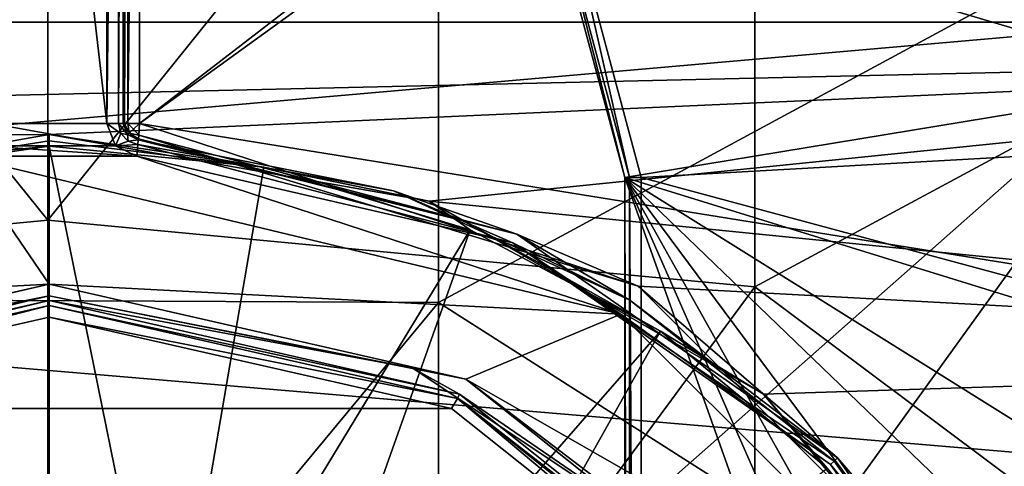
# Model space of a CAD drawing. Extents: x -252 to 252, y -10 to 685.
# Tile 50 of 256: x -0.18 to 5.81, y 86.24 to 88.96. Entities that reach past the tile are written whole.
import ezdxf

# ---------------------------------------------------------------- set-up
doc = ezdxf.new("R2010")
doc.units = 0
doc.header["$LTSCALE"] = 65.369103
for name, color, linetype in [('108', 7, 'CONTINUOUS'), ('109', 7, 'CONTINUOUS'), ('110', 7, 'CONTINUOUS'), ('112', 7, 'CONTINUOUS'), ('115', 7, 'CONTINUOUS'), ('155', 7, 'CONTINUOUS'), ('162', 7, 'CONTINUOUS'), ('172', 7, 'CONTINUOUS'), ('173', 7, 'CONTINUOUS'), ('174', 7, 'CONTINUOUS'), ('197', 7, 'CONTINUOUS'), ('198', 7, 'CONTINUOUS'), ('199', 7, 'CONTINUOUS'), ('2525', 7, 'CONTINUOUS'), ('2537', 7, 'CONTINUOUS'), ('2538', 7, 'CONTINUOUS'), ('263', 7, 'CONTINUOUS'), ('264', 7, 'CONTINUOUS'), ('265', 7, 'CONTINUOUS'), ('266', 7, 'CONTINUOUS'), ('3398', 7, 'CONTINUOUS'), ('3399', 7, 'CONTINUOUS'), ('3404', 7, 'CONTINUOUS'), ('3501', 7, 'CONTINUOUS'), ('3507', 7, 'CONTINUOUS'), ('3512', 7, 'CONTINUOUS'), ('3514', 7, 'CONTINUOUS'), ('3539', 7, 'CONTINUOUS'), ('3540', 7, 'CONTINUOUS'), ('58', 7, 'CONTINUOUS'), ('61', 7, 'CONTINUOUS'), ('82', 7, 'CONTINUOUS'), ('86', 7, 'CONTINUOUS')]:
    doc.layers.add(name, color=color, linetype=linetype)

msp = doc.modelspace()

# ---------------------------------------------------------------- linework, layer by layer
at = {"layer": '108', "color": 7, "linetype": 'CONTINUOUS'}
for points in [[(0.35, 94.4, -15), (0.35, 88.3279, -15), (-0.35, 94.4, -15), (0.35, 94.4, -15)], [(-0.35, 94.4, -15), (0.35, 88.3279, -15), (-0.35, 88.3279, -15), (-0.35, 94.4, -15)], [(-0.35, 88.3279, -15), (0.4032, 88.192, -15), (-0.4029, 88.1924, -15), (-0.35, 88.3279, -15)], [(0.35, 88.3279, -15), (0.4032, 88.192, -15), (-0.35, 88.3279, -15), (0.35, 88.3279, -15)], [(-0.4029, 88.1924, -15), (0.5339, 88.1285, -15), (-0.5339, 88.1285, -15), (-0.4029, 88.1924, -15)], [(0.4032, 88.192, -15), (0.5339, 88.1285, -15), (-0.4029, 88.1924, -15), (0.4032, 88.192, -15)], [(-3.4774, 87.1682, -15), (-0.5339, 88.1285, -15), (0, 87.35, -15), (-3.4774, 87.1682, -15)], [(0.5339, 88.1285, -15), (3.4773, 87.1682, -15), (-0.5339, 88.1285, -15), (0.5339, 88.1285, -15)], [(-0.5339, 88.1285, -15), (3.4773, 87.1682, -15), (0, 87.35, -15), (-0.5339, 88.1285, -15)], [(-3.4774, 87.1682, -15), (0, 87.35, -15), (-2.5334, 86.7729, -15), (-3.4774, 87.1682, -15)], [(0, 87.35, -15), (3.4773, 87.1682, -15), (2.5333, 86.7729, -15), (0, 87.35, -15)], [(3.4773, 87.1682, -15), (5.6676, 84.9785, -15), (2.5333, 86.7729, -15), (3.4773, 87.1682, -15)], [(2.5333, 86.7729, -15), (5.6676, 84.9785, -15), (4.5718, 85.1494, -15), (2.5333, 86.7729, -15)]]:
    msp.add_3dface(points, dxfattribs=at)
at = {"layer": '109', "color": 7, "linetype": 'CONTINUOUS'}
for points in [[(0, 87.25, -11.1), (2.4948, 86.6806, -14.9), (2.4948, 86.6806, -11.1), (0, 87.25, -11.1)], [(0, 87.25, -14.9), (2.4948, 86.6806, -14.9), (0, 87.25, -11.1), (0, 87.25, -14.9)], [(2.4948, 86.6806, -11.1), (4.4955, 85.0851, -14.9), (4.4955, 85.0851, -11.1), (2.4948, 86.6806, -11.1)], [(2.4948, 86.6806, -14.9), (4.4955, 85.0851, -14.9), (2.4948, 86.6806, -11.1), (2.4948, 86.6806, -14.9)]]:
    msp.add_3dface(points, dxfattribs=at)
at = {"layer": '110', "color": 7, "linetype": 'CONTINUOUS'}
for points in [[(0, 87.25, -14.9), (0, 87.25, -11.1), (-2.4948, 86.6806, -11.1), (0, 87.25, -14.9)], [(-2.4948, 86.6806, -14.9), (0, 87.25, -14.9), (-2.4948, 86.6806, -11.1), (-2.4948, 86.6806, -14.9)]]:
    msp.add_3dface(points, dxfattribs=at)
at = {"layer": '112', "color": 7, "linetype": 'CONTINUOUS'}
for points in [[(2.0937, 87.9171, -14.9), (0.542, 88.2282, -14.9), (2.0937, 87.9171, -11.1), (2.0937, 87.9171, -14.9)], [(0.542, 88.2282, -14.9), (0.542, 88.2282, -11.1), (2.0937, 87.9171, -11.1), (0.542, 88.2282, -14.9)], [(3.5304, 87.2532, -14.9), (2.0937, 87.9171, -14.9), (3.5304, 87.2532, -11.1), (3.5304, 87.2532, -14.9)], [(3.5304, 87.2532, -11.1), (2.0937, 87.9171, -14.9), (2.0937, 87.9171, -11.1), (3.5304, 87.2532, -11.1)], [(4.773, 86.273, -14.9), (3.5304, 87.2532, -14.9), (4.773, 86.273, -11.1), (4.773, 86.273, -14.9)], [(4.773, 86.273, -11.1), (3.5304, 87.2532, -14.9), (3.5304, 87.2532, -11.1), (4.773, 86.273, -11.1)], [(5.7532, 85.0304, -14.9), (4.773, 86.273, -14.9), (5.7532, 85.0304, -11.1), (5.7532, 85.0304, -14.9)], [(5.7532, 85.0304, -11.1), (4.773, 86.273, -14.9), (4.773, 86.273, -11.1), (5.7532, 85.0304, -11.1)]]:
    msp.add_3dface(points, dxfattribs=at)
at = {"layer": '115', "color": 7, "linetype": 'CONTINUOUS'}
for points in [[(-6.9326, 88.9451, 0.5), (6.9326, 88.9451, 0.5), (6.9326, 89.2115, 0.4231), (-6.9326, 88.9451, 0.5)], [(-6.9326, 89.2081, 0.4252), (-6.9326, 88.9451, 0.5), (6.9326, 89.2115, 0.4231), (-6.9326, 89.2081, 0.4252)]]:
    msp.add_3dface(points, dxfattribs=at)
at = {"layer": '155', "color": 7, "linetype": 'CONTINUOUS'}
for points in [[(0.45, 88.3279, -11.1), (0.45, 94.4, -14.9), (0.45, 94.4, -11.1), (0.45, 88.3279, -11.1)], [(0.45, 88.3279, -14.9), (0.45, 94.4, -14.9), (0.45, 88.3279, -11.1), (0.45, 88.3279, -14.9)]]:
    msp.add_3dface(points, dxfattribs=at)
at = {"layer": '162', "color": 7, "linetype": 'CONTINUOUS'}
for points in [[(0.4765, 88.2601, -14.9), (0.45, 88.3279, -14.9), (0.4765, 88.2601, -11.1), (0.4765, 88.2601, -14.9)], [(0.45, 88.3279, -14.9), (0.45, 88.3279, -11.1), (0.4765, 88.2601, -11.1), (0.45, 88.3279, -14.9)], [(0.542, 88.2282, -11.1), (0.4765, 88.2601, -14.9), (0.4765, 88.2601, -11.1), (0.542, 88.2282, -11.1)], [(0.542, 88.2282, -11.1), (0.542, 88.2282, -14.9), (0.4765, 88.2601, -14.9), (0.542, 88.2282, -11.1)]]:
    msp.add_3dface(points, dxfattribs=at)
at = {"layer": '172', "color": 7, "linetype": 'CONTINUOUS'}
for points in [[(0.35, 88.3279, -15), (0.35, 94.4, -15), (0.4207, 94.4, -14.9707), (0.35, 88.3279, -15)], [(0.4207, 88.3279, -14.9707), (0.35, 88.3279, -15), (0.4207, 94.4, -14.9707), (0.4207, 88.3279, -14.9707)], [(0.45, 94.4, -14.9), (0.45, 88.3279, -14.9), (0.4207, 88.3279, -14.9707), (0.45, 94.4, -14.9)], [(0.45, 94.4, -14.9), (0.4207, 88.3279, -14.9707), (0.4207, 94.4, -14.9707), (0.45, 94.4, -14.9)]]:
    msp.add_3dface(points, dxfattribs=at)
at = {"layer": '173', "color": 7, "linetype": 'CONTINUOUS'}
for points in [[(0.4032, 88.192, -15), (0.35, 88.3279, -15), (0.4363, 88.2663, -14.9707), (0.4032, 88.192, -15)], [(0.35, 88.3279, -15), (0.4207, 88.3279, -14.9707), (0.4363, 88.2663, -14.9707), (0.35, 88.3279, -15)], [(0.45, 88.3279, -14.9), (0.4765, 88.2601, -14.9), (0.4207, 88.3279, -14.9707), (0.45, 88.3279, -14.9)], [(0.4207, 88.3279, -14.9707), (0.4765, 88.2601, -14.9), (0.4363, 88.2663, -14.9707), (0.4207, 88.3279, -14.9707)], [(0.4795, 88.2195, -14.9707), (0.4032, 88.192, -15), (0.4363, 88.2663, -14.9707), (0.4795, 88.2195, -14.9707)], [(0.4765, 88.2601, -14.9), (0.4795, 88.2195, -14.9707), (0.4363, 88.2663, -14.9707), (0.4765, 88.2601, -14.9)], [(0.5396, 88.199, -14.9707), (0.4032, 88.192, -15), (0.4795, 88.2195, -14.9707), (0.5396, 88.199, -14.9707)], [(0.4765, 88.2601, -14.9), (0.542, 88.2282, -14.9), (0.4795, 88.2195, -14.9707), (0.4765, 88.2601, -14.9)], [(0.542, 88.2282, -14.9), (0.5396, 88.199, -14.9707), (0.4795, 88.2195, -14.9707), (0.542, 88.2282, -14.9)], [(0.5339, 88.1285, -15), (0.4032, 88.192, -15), (0.5396, 88.199, -14.9707), (0.5339, 88.1285, -15)]]:
    msp.add_3dface(points, dxfattribs=at)
at = {"layer": '174', "color": 7, "linetype": 'CONTINUOUS'}
for points in [[(0.542, 88.2282, -14.9), (2.0937, 87.9171, -14.9), (0.5396, 88.199, -14.9707), (0.542, 88.2282, -14.9)], [(0.5339, 88.1285, -15), (0.5396, 88.199, -14.9707), (2.8193, 87.6008, -14.9707), (0.5339, 88.1285, -15)], [(0.5396, 88.199, -14.9707), (2.0937, 87.9171, -14.9), (2.8193, 87.6008, -14.9707), (0.5396, 88.199, -14.9707)], [(3.4773, 87.1682, -15), (0.5339, 88.1285, -15), (2.8193, 87.6008, -14.9707), (3.4773, 87.1682, -15)], [(2.0937, 87.9171, -14.9), (3.5304, 87.2532, -14.9), (2.8193, 87.6008, -14.9707), (2.0937, 87.9171, -14.9)], [(4.7523, 86.2523, -14.9707), (3.4773, 87.1682, -15), (2.8193, 87.6008, -14.9707), (4.7523, 86.2523, -14.9707)], [(3.5304, 87.2532, -14.9), (4.773, 86.273, -14.9), (2.8193, 87.6008, -14.9707), (3.5304, 87.2532, -14.9)], [(4.773, 86.273, -14.9), (4.7523, 86.2523, -14.9707), (2.8193, 87.6008, -14.9707), (4.773, 86.273, -14.9)], [(5.6676, 84.9785, -15), (3.4773, 87.1682, -15), (4.7523, 86.2523, -14.9707), (5.6676, 84.9785, -15)], [(4.773, 86.273, -14.9), (5.7532, 85.0304, -14.9), (4.7523, 86.2523, -14.9707), (4.773, 86.273, -14.9)], [(5.7532, 85.0304, -14.9), (6.1008, 84.3193, -14.9707), (4.7523, 86.2523, -14.9707), (5.7532, 85.0304, -14.9)], [(6.1008, 84.3193, -14.9707), (5.6676, 84.9785, -15), (4.7523, 86.2523, -14.9707), (6.1008, 84.3193, -14.9707)]]:
    msp.add_3dface(points, dxfattribs=at)
at = {"layer": '197', "color": 7, "linetype": 'CONTINUOUS'}
for points in [[(0.4572, 88.3279, -11.0626), (0.45, 88.3279, -11.1), (0.4793, 94.4, -11.0293), (0.4572, 88.3279, -11.0626)], [(0.45, 88.3279, -11.1), (0.45, 94.4, -11.1), (0.4793, 94.4, -11.0293), (0.45, 88.3279, -11.1)], [(0.4786, 88.3279, -11.03), (0.4572, 88.3279, -11.0626), (0.4793, 94.4, -11.0293), (0.4786, 88.3279, -11.03)], [(0.55, 94.4, -11), (0.55, 88.3279, -11), (0.4786, 88.3279, -11.03), (0.55, 94.4, -11)], [(0.55, 94.4, -11), (0.4786, 88.3279, -11.03), (0.4793, 94.4, -11.0293), (0.55, 94.4, -11)]]:
    msp.add_3dface(points, dxfattribs=at)
at = {"layer": '198', "color": 7, "linetype": 'CONTINUOUS'}
for points in [[(0.4765, 88.2601, -11.1), (0.45, 88.3279, -11.1), (0.4572, 88.3279, -11.0626), (0.4765, 88.2601, -11.1)], [(0.4765, 88.2601, -11.1), (0.4572, 88.3279, -11.0626), (0.4864, 88.2692, -11.05), (0.4765, 88.2601, -11.1)], [(0.4572, 88.3279, -11.0626), (0.4786, 88.3279, -11.03), (0.4864, 88.2692, -11.05), (0.4572, 88.3279, -11.0626)], [(0.4864, 88.2692, -11.05), (0.4786, 88.3279, -11.03), (0.5133, 88.294, -11.0134), (0.4864, 88.2692, -11.05)], [(0.4786, 88.3279, -11.03), (0.55, 88.3279, -11), (0.5133, 88.294, -11.0134), (0.4786, 88.3279, -11.03)], [(0.5133, 88.294, -11.0134), (0.55, 88.3279, -11), (0.5443, 88.2568, -11.0299), (0.5133, 88.294, -11.0134)], [(0.542, 88.2282, -11.1), (0.4765, 88.2601, -11.1), (0.4864, 88.2692, -11.05), (0.542, 88.2282, -11.1)], [(0.4864, 88.2692, -11.05), (0.5133, 88.294, -11.0134), (0.5443, 88.2568, -11.0299), (0.4864, 88.2692, -11.05)], [(0.542, 88.2282, -11.1), (0.4864, 88.2692, -11.05), (0.5426, 88.2354, -11.0626), (0.542, 88.2282, -11.1)], [(0.5426, 88.2354, -11.0626), (0.4864, 88.2692, -11.05), (0.5443, 88.2568, -11.0299), (0.5426, 88.2354, -11.0626)]]:
    msp.add_3dface(points, dxfattribs=at)
at = {"layer": '199', "color": 7, "linetype": 'CONTINUOUS'}
for points in [[(0.55, 88.3279, -11), (3.5819, 87.3387, -11), (0.5443, 88.2568, -11.0299), (0.55, 88.3279, -11)], [(0.542, 88.2282, -11.1), (0.5426, 88.2354, -11.0626), (2.8439, 87.654, -11.0293), (0.542, 88.2282, -11.1)], [(2.0937, 87.9171, -11.1), (0.542, 88.2282, -11.1), (2.8439, 87.654, -11.0293), (2.0937, 87.9171, -11.1)], [(0.5426, 88.2354, -11.0626), (0.5443, 88.2568, -11.0299), (2.8439, 87.654, -11.0293), (0.5426, 88.2354, -11.0626)], [(0.5443, 88.2568, -11.0299), (3.5819, 87.3387, -11), (2.8439, 87.654, -11.0293), (0.5443, 88.2568, -11.0299)], [(3.5304, 87.2532, -11.1), (2.0937, 87.9171, -11.1), (2.8439, 87.654, -11.0293), (3.5304, 87.2532, -11.1)], [(2.8439, 87.654, -11.0293), (3.5819, 87.3387, -11), (4.7937, 86.2937, -11.0293), (2.8439, 87.654, -11.0293)], [(3.5304, 87.2532, -11.1), (2.8439, 87.654, -11.0293), (4.7937, 86.2937, -11.0293), (3.5304, 87.2532, -11.1)], [(3.5819, 87.3387, -11), (5.838, 85.0831, -11), (4.7937, 86.2937, -11.0293), (3.5819, 87.3387, -11)], [(4.773, 86.273, -11.1), (3.5304, 87.2532, -11.1), (4.7937, 86.2937, -11.0293), (4.773, 86.273, -11.1)], [(4.773, 86.273, -11.1), (4.7937, 86.2937, -11.0293), (6.154, 84.3439, -11.0293), (4.773, 86.273, -11.1)], [(4.7937, 86.2937, -11.0293), (5.838, 85.0831, -11), (6.154, 84.3439, -11.0293), (4.7937, 86.2937, -11.0293)], [(5.7532, 85.0304, -11.1), (4.773, 86.273, -11.1), (6.154, 84.3439, -11.0293), (5.7532, 85.0304, -11.1)]]:
    msp.add_3dface(points, dxfattribs=at)
at = {"layer": '2525', "color": 7, "linetype": 'CONTINUOUS'}
for points in [[(9.6416, 88.3384, -64.5), (9.0324, 90.0594, -64.5), (3.1198, 89.7961, -64.5), (9.6416, 88.3384, -64.5)], [(3.6, 88, -64.5), (9.6416, 88.3384, -64.5), (3.1198, 89.7961, -64.5), (3.6, 88, -64.5)], [(10.188, 86.2229, -64.5), (9.6416, 88.3384, -64.5), (3.6, 88, -64.5), (10.188, 86.2229, -64.5)], [(3.6, 75, -64.5), (10.188, 86.2229, -64.5), (3.6, 88, -64.5), (3.6, 75, -64.5)]]:
    msp.add_3dface(points, dxfattribs=at)
at = {"layer": '2537', "color": 7, "linetype": 'CONTINUOUS'}
for points in [[(3.5, 88, -64.6), (3.0311, 89.75, -64.6), (3.5, 88, -68.3), (3.5, 88, -64.6)], [(3.5, 88, -68.3), (3.0311, 89.75, -64.6), (3.0312, 89.7495, -68.3), (3.5, 88, -68.3)]]:
    msp.add_3dface(points, dxfattribs=at)
at = {"layer": '2538', "color": 7, "linetype": 'CONTINUOUS'}
for points in [[(3.5, 75, -64.6), (3.5, 88, -64.6), (3.5, 75, -68.3), (3.5, 75, -64.6)], [(3.5, 88, -64.6), (3.5, 88, -68.3), (3.5, 75, -68.3), (3.5, 88, -64.6)]]:
    msp.add_3dface(points, dxfattribs=at)
at = {"layer": '263', "color": 7, "linetype": 'CONTINUOUS'}
for points in [[(0, 87.35, -15), (2.5333, 86.7729, -15), (0, 87.2793, -14.9707), (0, 87.35, -15)], [(0, 87.2793, -14.9707), (2.5333, 86.7729, -15), (2.2116, 86.8394, -14.9707), (0, 87.2793, -14.9707)], [(0, 87.25, -14.9), (0, 87.2793, -14.9707), (2.2116, 86.8394, -14.9707), (0, 87.25, -14.9)], [(2.4948, 86.6806, -14.9), (0, 87.25, -14.9), (2.2116, 86.8394, -14.9707), (2.4948, 86.6806, -14.9)], [(2.2116, 86.8394, -14.9707), (2.5333, 86.7729, -15), (4.0866, 85.5866, -14.9707), (2.2116, 86.8394, -14.9707)], [(2.4948, 86.6806, -14.9), (2.2116, 86.8394, -14.9707), (4.0866, 85.5866, -14.9707), (2.4948, 86.6806, -14.9)], [(2.5333, 86.7729, -15), (4.5718, 85.1494, -15), (4.0866, 85.5866, -14.9707), (2.5333, 86.7729, -15)], [(4.4955, 85.0851, -14.9), (2.4948, 86.6806, -14.9), (4.0866, 85.5866, -14.9707), (4.4955, 85.0851, -14.9)]]:
    msp.add_3dface(points, dxfattribs=at)
at = {"layer": '264', "color": 7, "linetype": 'CONTINUOUS'}
for points in [[(-2.5334, 86.7729, -15), (0, 87.35, -15), (-2.2116, 86.8394, -14.9707), (-2.5334, 86.7729, -15)], [(0, 87.35, -15), (0, 87.2793, -14.9707), (-2.2116, 86.8394, -14.9707), (0, 87.35, -15)], [(0, 87.2793, -14.9707), (-2.4948, 86.6806, -14.9), (-2.2116, 86.8394, -14.9707), (0, 87.2793, -14.9707)], [(0, 87.25, -14.9), (-2.4948, 86.6806, -14.9), (0, 87.2793, -14.9707), (0, 87.25, -14.9)]]:
    msp.add_3dface(points, dxfattribs=at)
at = {"layer": '265', "color": 7, "linetype": 'CONTINUOUS'}
for points in [[(0, 87.25, -11.1), (2.4948, 86.6806, -11.1), (0, 87.2207, -11.0293), (0, 87.25, -11.1)], [(2.4821, 86.6542, -11.0293), (0, 87.15, -11), (0, 87.2207, -11.0293), (2.4821, 86.6542, -11.0293)], [(2.4948, 86.6806, -11.1), (2.4821, 86.6542, -11.0293), (0, 87.2207, -11.0293), (2.4948, 86.6806, -11.1)], [(2.4459, 86.593, -11), (0, 87.15, -11), (2.4821, 86.6542, -11.0293), (2.4459, 86.593, -11)], [(4.4152, 85.0251, -11), (2.4459, 86.593, -11), (2.4821, 86.6542, -11.0293), (4.4152, 85.0251, -11)], [(2.4948, 86.6806, -11.1), (4.4955, 85.0851, -11.1), (2.4821, 86.6542, -11.0293), (2.4948, 86.6806, -11.1)], [(4.4726, 85.0668, -11.0293), (4.4152, 85.0251, -11), (2.4821, 86.6542, -11.0293), (4.4726, 85.0668, -11.0293)], [(4.4955, 85.0851, -11.1), (4.4726, 85.0668, -11.0293), (2.4821, 86.6542, -11.0293), (4.4955, 85.0851, -11.1)]]:
    msp.add_3dface(points, dxfattribs=at)
at = {"layer": '266', "color": 7, "linetype": 'CONTINUOUS'}
for points in [[(-2.4948, 86.6806, -11.1), (0, 87.25, -11.1), (-2.4821, 86.6542, -11.0293), (-2.4948, 86.6806, -11.1)], [(0, 87.25, -11.1), (0, 87.2207, -11.0293), (-2.4821, 86.6542, -11.0293), (0, 87.25, -11.1)], [(0, 87.2207, -11.0293), (-2.446, 86.593, -11), (-2.4821, 86.6542, -11.0293), (0, 87.2207, -11.0293)], [(0, 87.15, -11), (-2.446, 86.593, -11), (0, 87.2207, -11.0293), (0, 87.15, -11)]]:
    msp.add_3dface(points, dxfattribs=at)
at = {"layer": '3398', "color": 7, "linetype": 'CONTINUOUS'}
for points in [[(3.5, 88, -64.6), (3.5293, 75, -64.5293), (3.5293, 88, -64.5293), (3.5, 88, -64.6)], [(3.5, 88, -64.6), (3.5, 75, -64.6), (3.5293, 75, -64.5293), (3.5, 88, -64.6)], [(3.5293, 75, -64.5293), (3.6, 75, -64.5), (3.5293, 88, -64.5293), (3.5293, 75, -64.5293)], [(3.6, 75, -64.5), (3.6, 88, -64.5), (3.5293, 88, -64.5293), (3.6, 75, -64.5)]]:
    msp.add_3dface(points, dxfattribs=at)
at = {"layer": '3399', "color": 7, "linetype": 'CONTINUOUS'}
for points in [[(3.0311, 89.75, -64.6), (3.5, 88, -64.6), (3.0565, 89.7646, -64.5293), (3.0311, 89.75, -64.6)], [(3.5293, 88, -64.5293), (3.1198, 89.7961, -64.5), (3.0565, 89.7646, -64.5293), (3.5293, 88, -64.5293)], [(3.5, 88, -64.6), (3.5293, 88, -64.5293), (3.0565, 89.7646, -64.5293), (3.5, 88, -64.6)], [(3.6, 88, -64.5), (3.1198, 89.7961, -64.5), (3.5293, 88, -64.5293), (3.6, 88, -64.5)]]:
    msp.add_3dface(points, dxfattribs=at)
at = {"layer": '3404', "color": 7, "linetype": 'CONTINUOUS'}
for points in [[(6.9875, 88.5732, -68.3), (3.0312, 89.7495, -68.3), (6.4853, 90.0686, -68.3), (6.9875, 88.5732, -68.3)], [(3.5, 88, -68.3), (3.0312, 89.7495, -68.3), (6.9875, 88.5732, -68.3), (3.5, 88, -68.3)], [(7.4343, 86.7812, -68.3), (3.5, 88, -68.3), (6.9875, 88.5732, -68.3), (7.4343, 86.7812, -68.3)], [(7.5271, 76.6897, -68.3), (3.5, 88, -68.3), (7.7724, 78.2927, -68.3), (7.5271, 76.6897, -68.3)], [(7.7724, 78.2927, -68.3), (3.5, 88, -68.3), (7.9275, 80.1031, -68.3), (7.7724, 78.2927, -68.3)], [(7.9275, 80.1031, -68.3), (3.5, 88, -68.3), (7.9589, 81.9981, -68.3), (7.9275, 80.1031, -68.3)], [(7.9589, 81.9981, -68.3), (3.5, 88, -68.3), (7.8663, 83.7951, -68.3), (7.9589, 81.9981, -68.3)], [(7.8663, 83.7951, -68.3), (3.5, 88, -68.3), (7.6812, 85.3872, -68.3), (7.8663, 83.7951, -68.3)], [(7.6812, 85.3872, -68.3), (3.5, 88, -68.3), (7.4343, 86.7812, -68.3), (7.6812, 85.3872, -68.3)], [(3.5, 75, -68.3), (3.5, 88, -68.3), (7.5271, 76.6897, -68.3), (3.5, 75, -68.3)]]:
    msp.add_3dface(points, dxfattribs=at)
at = {"layer": '3501', "color": 7, "linetype": 'CONTINUOUS'}
for points in [[(10.702, 90.3731, 13.5), (-10.8053, 90.0919, 13.5), (11.236, 88.7643, 13.5), (10.702, 90.3731, 13.5)], [(-10.8053, 90.0919, 13.5), (-11.3822, 88.2418, 13.5), (11.236, 88.7643, 13.5), (-10.8053, 90.0919, 13.5)], [(11.236, 88.7643, 13.5), (-11.3822, 88.2418, 13.5), (0, 88.2614, 13.5), (11.236, 88.7643, 13.5)], [(2.3098, 87.8546, 13.5), (11.236, 88.7643, 13.5), (0, 88.2614, 13.5), (2.3098, 87.8546, 13.5)], [(11.6967, 86.9155, 13.5), (11.236, 88.7643, 13.5), (2.3098, 87.8546, 13.5), (11.6967, 86.9155, 13.5)], [(0, 88.2614, 13.5), (-11.3822, 88.2418, 13.5), (-2.3099, 87.8546, 13.5), (0, 88.2614, 13.5)], [(4.3442, 86.6811, 13.5), (11.6967, 86.9155, 13.5), (2.3098, 87.8546, 13.5), (4.3442, 86.6811, 13.5)], [(5.8547, 84.8821, 13.5), (11.6967, 86.9155, 13.5), (4.3442, 86.6811, 13.5), (5.8547, 84.8821, 13.5)]]:
    msp.add_3dface(points, dxfattribs=at)
at = {"layer": '3507', "color": 7, "linetype": 'CONTINUOUS'}
for points in [[(-8.8051, 87.5721, 8), (-8.1939, 89.3441, 8), (8.304, 89.07, 8), (-8.8051, 87.5721, 8)], [(9.1847, 86.0451, 8), (-8.8051, 87.5721, 8), (8.304, 89.07, 8), (9.1847, 86.0451, 8)], [(-9.2195, 85.8769, 8), (-8.8051, 87.5721, 8), (9.1847, 86.0451, 8), (-9.2195, 85.8769, 8)]]:
    msp.add_3dface(points, dxfattribs=at)
at = {"layer": '3512', "color": 7, "linetype": 'CONTINUOUS'}
for points in [[(1.3053, 88.0622, 13.4707), (0, 88.1907, 13.4707), (0.7186, 84.6483, 10.0093), (1.3053, 88.0622, 13.4707)], [(0.7186, 84.6483, 10.0093), (0, 88.1907, 13.4707), (0, 84.7293, 10.0093), (0.7186, 84.6483, 10.0093)], [(2.5604, 87.6814, 13.4707), (1.3053, 88.0622, 13.4707), (0.7186, 84.6483, 10.0093), (2.5604, 87.6814, 13.4707)], [(1.4011, 84.4095, 10.0093), (2.5604, 87.6814, 13.4707), (0.7186, 84.6483, 10.0093), (1.4011, 84.4095, 10.0093)], [(3.7172, 87.0631, 13.4707), (2.5604, 87.6814, 13.4707), (1.4011, 84.4095, 10.0093), (3.7172, 87.0631, 13.4707)], [(2.0134, 84.0248, 10.0093), (3.7172, 87.0631, 13.4707), (1.4011, 84.4095, 10.0093), (2.0134, 84.0248, 10.0093)], [(4.731, 86.231, 13.4707), (3.7172, 87.0631, 13.4707), (2.0134, 84.0248, 10.0093), (4.731, 86.231, 13.4707)]]:
    msp.add_3dface(points, dxfattribs=at)
at = {"layer": '3514', "color": 7, "linetype": 'CONTINUOUS'}
for points in [[(0, 84.7293, 10.0093), (0, 88.1907, 13.4707), (-1.3053, 88.0622, 13.4707), (0, 84.7293, 10.0093)], [(0, 84.7293, 10.0093), (-1.3053, 88.0622, 13.4707), (-0.7186, 84.6483, 10.0093), (0, 84.7293, 10.0093)]]:
    msp.add_3dface(points, dxfattribs=at)
at = {"layer": '3539', "color": 7, "linetype": 'CONTINUOUS'}
for points in [[(1.3053, 88.0622, 13.4707), (0, 88.2614, 13.5), (0, 88.2232, 13.4924), (1.3053, 88.0622, 13.4707)], [(2.3098, 87.8546, 13.5), (0, 88.2614, 13.5), (1.3053, 88.0622, 13.4707), (2.3098, 87.8546, 13.5)], [(0, 88.1907, 13.4707), (1.3053, 88.0622, 13.4707), (0, 88.2232, 13.4924), (0, 88.1907, 13.4707)], [(2.3098, 87.8546, 13.5), (1.3053, 88.0622, 13.4707), (2.5604, 87.6814, 13.4707), (2.3098, 87.8546, 13.5)], [(4.3442, 86.6811, 13.5), (2.3098, 87.8546, 13.5), (3.7172, 87.0631, 13.4707), (4.3442, 86.6811, 13.5)], [(2.3098, 87.8546, 13.5), (2.5604, 87.6814, 13.4707), (3.7172, 87.0631, 13.4707), (2.3098, 87.8546, 13.5)], [(4.3442, 86.6811, 13.5), (3.7172, 87.0631, 13.4707), (4.731, 86.231, 13.4707), (4.3442, 86.6811, 13.5)], [(4.3442, 86.6811, 13.5), (4.731, 86.231, 13.4707), (5.5631, 85.2172, 13.4707), (4.3442, 86.6811, 13.5)], [(5.8547, 84.8821, 13.5), (4.3442, 86.6811, 13.5), (5.5631, 85.2172, 13.4707), (5.8547, 84.8821, 13.5)]]:
    msp.add_3dface(points, dxfattribs=at)
at = {"layer": '3540', "color": 7, "linetype": 'CONTINUOUS'}
for points in [[(0, 88.2614, 13.5), (-2.3099, 87.8546, 13.5), (0, 88.2232, 13.4924), (0, 88.2614, 13.5)], [(-2.3099, 87.8546, 13.5), (0, 88.1907, 13.4707), (0, 88.2232, 13.4924), (-2.3099, 87.8546, 13.5)], [(0, 88.1907, 13.4707), (-2.3099, 87.8546, 13.5), (-1.3053, 88.0622, 13.4707), (0, 88.1907, 13.4707)]]:
    msp.add_3dface(points, dxfattribs=at)
at = {"layer": '58', "color": 7, "linetype": 'CONTINUOUS'}
for points in [[(-0.0084, 87.7395, 17.6142), (-0.0084, 93.884, 16.4625), (-4.3079, 93.0797, 16.2741), (-0.0084, 87.7395, 17.6142)], [(-0.0084, 87.7395, 17.6142), (4.2912, 93.0882, 16.2751), (-0.0084, 93.884, 16.4625), (-0.0084, 87.7395, 17.6142)], [(-4.3079, 87.3284, 17.287), (-0.0084, 87.7395, 17.6142), (-4.3079, 93.0797, 16.2741), (-4.3079, 87.3284, 17.287)], [(4.2912, 87.3346, 17.2892), (4.2912, 93.0882, 16.2751), (-0.0084, 87.7395, 17.6142), (4.2912, 87.3346, 17.2892)], [(4.2912, 93.0882, 16.2751), (4.2912, 87.3346, 17.2892), (8.463, 89.5823, 15.8551), (4.2912, 93.0882, 16.2751)], [(8.463, 89.5823, 15.8551), (4.2912, 87.3346, 17.2892), (8.463, 84.213, 16.4491), (8.463, 89.5823, 15.8551)], [(-0.0084, 81.5, 18), (-0.0084, 87.7395, 17.6142), (-4.3079, 87.3284, 17.287), (-0.0084, 81.5, 18)], [(-0.0084, 81.5, 18), (4.2912, 87.3346, 17.2892), (-0.0084, 87.7395, 17.6142), (-0.0084, 81.5, 18)], [(-4.3079, 81.4984, 17.626), (-0.0084, 81.5, 18), (-4.3079, 87.3284, 17.287), (-4.3079, 81.4984, 17.626)], [(4.2912, 81.5021, 17.629), (4.2912, 87.3346, 17.2892), (-0.0084, 81.5, 18), (4.2912, 81.5021, 17.629)], [(4.2912, 87.3346, 17.2892), (4.2912, 81.5021, 17.629), (8.463, 84.213, 16.4491), (4.2912, 87.3346, 17.2892)]]:
    msp.add_3dface(points, dxfattribs=at)
at = {"layer": '61', "color": 7, "linetype": 'CONTINUOUS'}
for points in [[(-2.3802, 92.9321, 15.5441), (2.3668, 92.9121, 15.5503), (-2.3802, 87.2608, 16.5455), (-2.3802, 92.9321, 15.5441)], [(2.3668, 92.9121, 15.5503), (2.3668, 87.2389, 16.5494), (-2.3802, 87.2608, 16.5455), (2.3668, 92.9121, 15.5503)], [(2.3668, 87.2389, 16.5494), (2.3668, 92.9121, 15.5503), (7.0213, 89.7579, 15.2432), (2.3668, 87.2389, 16.5494)], [(7.0213, 84.2717, 15.8709), (2.3668, 87.2389, 16.5494), (7.0213, 89.7579, 15.2432), (7.0213, 84.2717, 15.8709)], [(-2.3802, 87.2608, 16.5455), (2.3668, 87.2389, 16.5494), (-2.3802, 81.5116, 16.8817), (-2.3802, 87.2608, 16.5455)], [(2.3668, 87.2389, 16.5494), (2.3668, 81.488, 16.883), (-2.3802, 81.5116, 16.8817), (2.3668, 87.2389, 16.5494)], [(2.3668, 81.488, 16.883), (2.3668, 87.2389, 16.5494), (7.0213, 84.2717, 15.8709), (2.3668, 81.488, 16.883)]]:
    msp.add_3dface(points, dxfattribs=at)
at = {"layer": '82', "color": 7, "linetype": 'CONTINUOUS'}
for points in [[(6.9326, 88.9451, 0.5), (-6.9326, 88.9451, 0.5), (1.5461, 84.1868, 0.5), (6.9326, 88.9451, 0.5)], [(-6.9326, 88.9451, 0.5), (0, 84.6, 0.5), (1.5461, 84.1868, 0.5), (-6.9326, 88.9451, 0.5)], [(0, 84.6, 0.5), (-6.9326, 88.9451, 0.5), (-1.5459, 84.1869, 0.5), (0, 84.6, 0.5)], [(2.6837, 83.0513, 0.5), (6.9326, 88.9451, 0.5), (1.5461, 84.1868, 0.5), (2.6837, 83.0513, 0.5)], [(6.9326, 74.0549, 0.5), (6.9326, 88.9451, 0.5), (2.6837, 83.0513, 0.5), (6.9326, 74.0549, 0.5)]]:
    msp.add_3dface(points, dxfattribs=at)
at = {"layer": '86', "color": 7, "linetype": 'CONTINUOUS'}
for points in [[(0.55, 88.3279, -11), (0.55, 94.4, -11), (3.9585, 90.9586, -11), (0.55, 88.3279, -11)], [(4.1, 90.9, -11), (0.55, 88.3279, -11), (3.9585, 90.9586, -11), (4.1, 90.9, -11)], [(8.266, 87.0844, -11), (0.55, 88.3279, -11), (4.1, 90.9, -11), (8.266, 87.0844, -11)], [(6.9852, 90.9, -11), (8.266, 87.0844, -11), (4.1, 90.9, -11), (6.9852, 90.9, -11)], [(3.5819, 87.3387, -11), (0.55, 88.3279, -11), (8.266, 87.0844, -11), (3.5819, 87.3387, -11)], [(5.838, 85.0831, -11), (3.5819, 87.3387, -11), (8.266, 87.0844, -11), (5.838, 85.0831, -11)], [(-2.446, 86.593, -11), (0, 87.15, -11), (2.4459, 86.593, -11), (-2.446, 86.593, -11)], [(-4.4152, 85.0251, -11), (-2.446, 86.593, -11), (4.4152, 85.0251, -11), (-4.4152, 85.0251, -11)], [(4.4152, 85.0251, -11), (-2.446, 86.593, -11), (2.4459, 86.593, -11), (4.4152, 85.0251, -11)]]:
    msp.add_3dface(points, dxfattribs=at)

doc.saveas('drawing.dxf')
